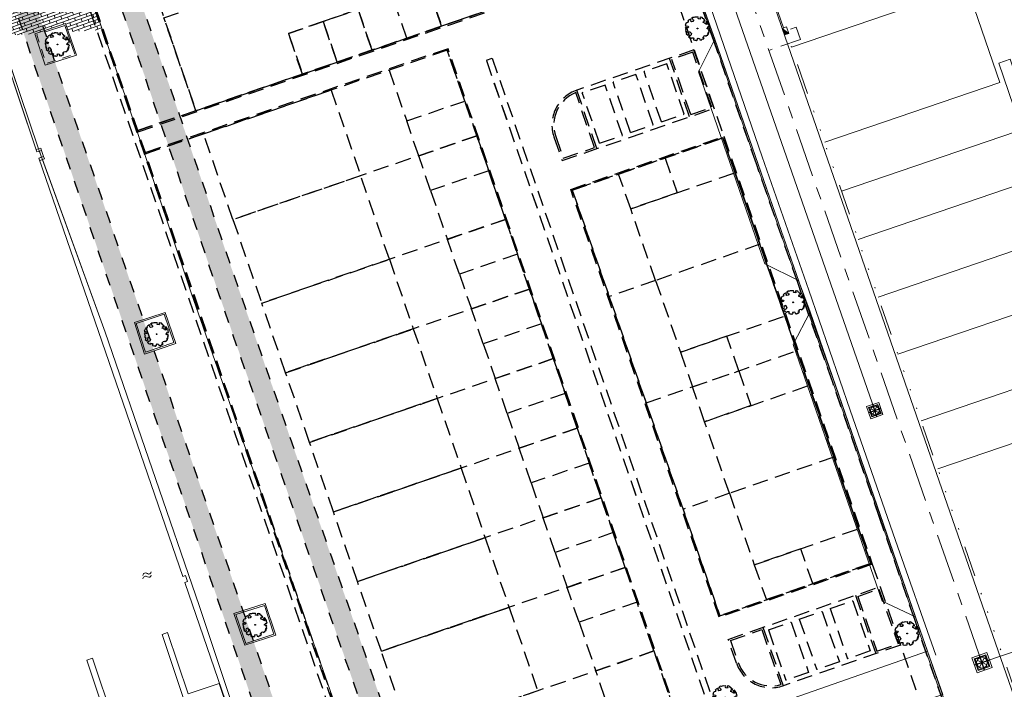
# Model space of a CAD drawing. Header units: metres. Extents: x 264570 to 266133, y 576109 to 577454.
# Tile 30 of 128: x 265242 to 265322, y 576869 to 576923. Entities that reach past the tile are written whole.
import ezdxf

# ---------------------------------------------------------------- set-up
doc = ezdxf.new("R2010")
doc.units = ezdxf.units.M
for name, pattern in [('B-WE-RI-HWA_HUISAANSLUITING_PVC_125-G', [10, 3.25, -0.75, 1.25, -0.75, 1.25, -0.75, 1.25, -0.75]), ('B-WE-RI-HWA_PVC_400-G', [10, 4, -1, 1, -1, 3]), ('B-WE-VH-KANTOPSLUITING_RIJWIELPADBAND_[AFMETINGEN1]-G', [10, 4.2, -0.6, 0.7, -0.6, 0.7, -0.6, 0.7, -0.6, 0.7, -0.6]), ('B-WE-VH-KANTOPSLUITING_TROTTOIRBAND_RWS_[AFMETINGEN1]-G', [10, 2.5, -1.5, 0, -1.5, 0, -1.5, 0, -1.5, 0, -1.5]), ('DASHED', [19.05, 12.7, -6.35]), ('NLCS-HIDDEN', [4, 2, -2]), ('RI-HWA_BETON', [11.4, 9, -2.4]), ('XX-DASHED', [4.8, 3.15, -1.65])]:
    doc.linetypes.add(name, pattern=pattern)
for name, color, linetype, lineweight in [('B-BH-OG-BEBOUWING-G', 252, 'Continuous', 15), ('B-ME-GR-BOOM-S', 252, 'Continuous', 25), ('B-ME-VH-VERHARDING_BETONSTRAATSTEEN-G', 252, 'Continuous', 18), ('B-OI-RI-HWA_KOLK-S', 252, 'Continuous', 9), ('B-WE-KL-TRACE-A', 252, 'Continuous', 13), ('B-WE-KL-TRACE-GD', 252, 'NLCS-HIDDEN', 25), ('B-WE-OG-TOPOGRAFIE-G', 252, 'Continuous', 15), ('B-WE-OG-TOPOGRAFIE-S', 252, 'Continuous', 18), ('B-WE-RI-DWA_PVC_315-G', 252, 'B-WE-RI-DWA_PVC_315-G', 18), ('B-WE-RI-HWA_KOLKAANSLUITING_PVC_125-G', 252, 'B-WE-RI-HWA_HUISAANSLUITING_PVC_125-G', 18), ('B-WE-RI-HWA_PVC_400-G', 252, 'B-WE-RI-HWA_PVC_400-G', 18), ('B-WE-RI-HWA_RIOOLPUT_INSPECTIEPUT_BETON-P1', 252, 'Continuous', 18), ('B-WE-RI-HWA_TRANSPORTLEIDING_BETON_800-G', 252, 'RI-HWA_BETON', 18), ('B-WE-VH-KANTOPSLUITING_RIJWIELPADBAND_60-120x200-G', 252, 'B-WE-VH-KANTOPSLUITING_RIJWIELPADBAND_[AFMETINGEN1]-G', 18), ('B-WE-VH-KANTOPSLUITING_TROTTOIRBAND_RWS_11-22X25-G', 252, 'B-WE-VH-KANTOPSLUITING_TROTTOIRBAND_RWS_[AFMETINGEN1]-G', 18), ('B-WE-VH-VERHARDING_BETONSTRAATSTEEN_WAALFORMAAT_HALF-A', 252, 'Continuous', 18), ('T-WE-GR-TOEKOMSTIG-G', 3, 'DASHED', 25), ('V-XX-AL-TOPOGRAFIE-G', 252, 'XX-DASHED', 18)]:
    doc.layers.add(name, color=color, linetype=linetype, lineweight=lineweight)
doc.layers.add('L-Hulp', color=6, linetype='Continuous', plot=False)
doc.linetypes.add('B-WE-RI-DWA_PVC_315-G', pattern='A,2.25,-1,[4,NLCS.shx,S=0.5,R=0,X=0,Y=0],-1.75,[160,NLCS.shx,S=0.25,R=0,X=0,Y=0],-1.75,[4,NLCS.shx,S=0.5,R=0,X=0,Y=0],-1,2.25', length=10)

# ---------------------------------------------------------------- blocks, each defined once
blk = doc.blocks.new('SGR-BOOM_06')
at = {"linetype": 'Continuous', "flags": 128}
blk.add_lwpolyline([(2.7, 3.52), (2.53, 3.94), (2.2, 4.06), (1.94, 4.52), (1.27, 4.69), (0.86, 4.52), (1.11, 4.27), (1.06, 3.81), (0.23, 3.98), (0.35, 4.32), (0.18, 4.69), (-0.15, 4.61), (-0.49, 4.69), (-1.15, 4.65), (-1.49, 4.48), (-1.95, 4.57), (-2.54, 4.11), (-2.12, 3.9), (-1.99, 3.64), (-1.58, 3.44), (-1.99, 2.89), (-2.54, 2.77), (-2.92, 3.1), (-2.62, 3.22), (-2.87, 3.86), (-3.63, 3.43), (-4, 3.02), (-3.79, 2.85), (-4, 2.51), (-4.42, 2.35), (-4.72, 2.05), (-5.01, 1.21), (-3.88, 0.92), (-3.71, 0.54), (-4, 0.29), (-4.51, 0.29), (-4.6, 0.56), (-5.09, 0.38), (-4.76, -0.17), (-4.93, -0.38), (-4.72, -0.54), (-4.88, -1.01), (-4.53, -1.18), (-4.72, -1.55), (-4.42, -1.59), (-4.29, -1.71), (-4.62, -2.11), (-3.92, -2.68), (-3.67, -2.43), (-3.46, -1.97), (-3.63, -1.76), (-3.42, -1.17), (-3.12, -1.34), (-2.79, -1.76), (-2.5, -2.01), (-2.79, -2.81), (-3.42, -2.93), (-3.67, -3.39), (-3.33, -3.77), (-2.83, -3.9), (-2.77, -4.02), (-2.71, -4.15), (-2.33, -3.73), (-1.83, -3.73), (-1.57, -3.9), (-1.7, -4.27), (-1.7, -4.61), (-1.15, -4.74), (-0.61, -4.69), (-0.49, -4.94), (-0.23, -4.65), (0.1, -4.48), (-0.06, -4.01), (0.27, -3.9), (0.77, -4.02), (0.86, -4.61), (1.15, -4.57), (1.44, -4.74), (2.07, -4.23), (2.37, -4.36), (2.32, -4.15), (2.66, -3.98), (2.41, -3.73), (2.11, -3.64), (2.57, -3.23), (2.62, -2.98), (3.16, -2.85), (3.54, -3.06), (3.79, -2.81), (3.77, -2.63), (4.12, -2.63), (4.12, -2.39), (4.46, -2.26), (4.46, -2.05), (4.08, -2.05), (4.54, -1.59), (4.25, -1.42), (4.63, -1.55), (4.75, -1.26), (4.54, -0.92), (4.84, -0.46), (4.67, -0.25), (4.25, -0.25), (3.75, 0.08), (4.08, 0.29), (4.38, 0.84), (4.54, 0.59), (4.88, 0.71), (4.67, 1.43), (4.71, 1.89), (4.5, 1.97), (4.16, 2.64), (3.83, 3.01), (3.37, 2.6), (3.66, 2.43), (3.91, 1.8), (3.54, 1.72), (3.33, 2.14), (2.99, 2.05), (2.66, 2.31), (2.24, 2.51), (2.45, 2.68), (2.32, 2.93), (2.53, 3.18), (2.87, 3.06), (3.16, 3.23)], close=True, dxfattribs=at)
blk.add_circle((0, 0), 0.15)
blk = doc.blocks.new('inspectieput')
blk.add_lwpolyline([(0.52, 0.52), (0.52, -0.52), (-0.52, -0.52), (-0.52, 0.52)], close=True)
at = {"lineweight": 0}
for points in [[(0.4, 0.4), (0.4, -0.4), (-0.4, -0.4), (-0.4, 0.4)], [(0.35, 0.35), (0.35, -0.35), (-0.35, -0.35), (-0.35, 0.35)]]:
    blk.add_lwpolyline(points, close=True, dxfattribs=at)
for points in [[(0.247, -0.247), (-0.247, 0.247)], [(-0.247, -0.247), (0.247, 0.247)]]:
    blk.add_lwpolyline(points, dxfattribs=at)
blk.add_circle((0, 0), 0.35, dxfattribs=at)
at = {"layer": 'L-Hulp', "flags": 128}
for points in [[(0.52, 0), (-0.52, 0)], [(0, 0.52), (0, -0.52)]]:
    blk.add_lwpolyline(points, dxfattribs=at)
blk = doc.blocks.new('N-SRI-KOLK_TROTTOIR-SO')
blk.add_hatch(color=256).paths.add_polyline_path([(1.125, 1.5), (-1.125, 1.5), (-1.125, 0)])
blk.add_line((-1.125, 0), (1.125, 1.5))
at = {"flags": 128}
blk.add_lwpolyline([(-1.125, 0), (1.125, 0), (1.125, 1.5), (-1.125, 1.5)], close=True, dxfattribs=at)
blk = doc.blocks.new('SOG-TOPOGRAFIE_WATER-SO')
at = {"flags": 128}
for points in [[(-2.51, 0.56), (-2.43, 0.7, -0.538831), (-0.42, 0.73, 0.605168), (1.26, 0.93, -4.035705)], [(-2.88, -0.71), (-2.79, -0.57, -0.538831), (-0.79, -0.54, 0.605168), (0.89, -0.34, -4.035705)]]:
    blk.add_lwpolyline(points, format="xyb", dxfattribs=at)

msp = doc.modelspace()

# ---------------------------------------------------------------- hatches: boundary and pattern name
at = {"layer": 'B-WE-KL-TRACE-A'}
h = msp.add_hatch(dxfattribs=at)
h.set_pattern_fill('DOTS', color=256, scale=0.5)
h.set_pattern_definition([(0, (265713.50372, 576754.34745), (0.079375, 0.15875), [0, -0.15875])])
h.paths.add_polyline_path([(265257.497, 576901.576), (265280.092, 576836.285), (265298.31, 576783.268), (265291.791, 576781.392), (265239.384, 576934.357), (265222.655, 576983.209), (265230.7, 576979.939), (265245.297, 576937.421), (265245.427, 576937.04)])
h.paths.add_polyline_path([(265223.141, 576984.793), (265219.917, 576993.606), (265211.971, 577028.584), (265210.547, 577042.097), (265222.786, 577002.989), (265229.989, 576982.009)])
h.paths.add_polyline_path([(265207.488, 577055.376), (265208.876, 577042.208), (265202.774, 577069.069)])
h.paths.add_polyline_path([(265194.59, 577097.909), (265209.11, 577055.736), (265209.669, 577050.426), (265224.354, 577003.504), (265246.856, 576937.963), (265259.058, 576902.111), (265281.655, 576836.813), (265331.28, 576692.401), (265402.247, 576711.023), (265417.831, 576715.057), (265434.246, 576719.393), (265450.777, 576723.65), (265466.98, 576727.876), (265483.558, 576732.243), (265517.748, 576741.103), (265533.987, 576745.376), (265551.26, 576749.845), (265566.674, 576753.911), (265582.241, 576757.871), (265589.311, 576759.685), (265591.043, 576760.329), (265486.412, 577064.17), (265488.303, 577064.821), (265593.602, 576759.04), (265591.727, 576758.343), (265591.58, 576758.769), (265589.803, 576758.108), (265582.65, 576756.272), (265567.088, 576752.314), (265551.677, 576748.248), (265534.403, 576743.779), (265518.165, 576739.506), (265483.975, 576730.646), (265467.398, 576726.28), (265451.191, 576722.053), (265434.662, 576717.796), (265418.248, 576713.46), (265402.664, 576709.426), (265330.216, 576690.416), (265298.846, 576781.706), (265290.739, 576779.372), (265237.824, 576933.823), (265212.508, 577007.744), (265210.34, 577028.314), (265197.8, 577083.516), (265193.03, 577097.371)])
h = msp.add_hatch(dxfattribs=at)
h.set_pattern_fill('DOTS', color=256, scale=0.5)
h.set_pattern_definition([(0, (265213.50372, 576754.34745), (0.079375, 0.15875), [0, -0.15875])])
edge = h.paths.add_edge_path()
edge.add_line((265245.427, 576937.04), (265177.867, 576914.053))
edge.add_arc((265180.15, 576907.436), 7, 109.03419, 199.0537)
edge.add_line((265173.534, 576905.151), (265198.213, 576833.693))
edge.add_line((265198.213, 576833.693), (265187.391, 576829.955))
edge.add_line((265187.391, 576829.955), (265213.504, 576754.347))
edge.add_line((265213.504, 576754.347), (265157.98, 576735.275))
edge.add_line((265157.98, 576735.275), (265156.42, 576734.739))
edge.add_line((265156.42, 576734.739), (265144.825, 576730.757))
edge.add_line((265144.825, 576730.757), (265165.437, 576670.748))
edge.add_line((265165.437, 576670.748), (265167.329, 576671.398))
edge.add_line((265167.329, 576671.398), (265174.209, 576651.367))
edge.add_line((265174.209, 576651.367), (265191.294, 576657.235))
edge.add_line((265191.294, 576657.235), (265191.904, 576655.462))
edge.add_line((265191.904, 576655.462), (265217.468, 576664.243))
edge.add_line((265217.468, 576664.243), (265217.969, 576662.782))
edge.add_line((265217.969, 576662.782), (265246.735, 576672.662))
edge.add_line((265246.735, 576672.662), (265218.131, 576755.937))
edge.add_line((265218.131, 576755.937), (265215.395, 576754.997))
edge.add_line((265215.395, 576754.997), (265189.934, 576828.717))
edge.add_line((265189.934, 576828.717), (265200.757, 576832.455))
edge.add_line((265200.757, 576832.455), (265175.424, 576905.804))
edge.add_arc((265180.15, 576907.436), 5, 109.0788, 199.0537, ccw=False)
edge.add_line((265178.516, 576912.161), (265246.071, 576935.147))
edge.add_line((265246.071, 576935.147), (265245.427, 576937.04))
h.paths.add_polyline_path([(265147.366, 576729.515), (265166.679, 576673.289), (265168.57, 576673.939), (265175.451, 576653.908), (265192.536, 576659.776), (265193.145, 576658.003), (265218.709, 576666.784), (265219.211, 576665.323), (265244.194, 576673.904), (265216.889, 576753.395)], flags=16)
at = {"layer": 'B-WE-VH-VERHARDING_BETONSTRAATSTEEN_WAALFORMAAT_HALF-A'}
h = msp.add_hatch(dxfattribs=at)
h.set_pattern_fill('AVH-BSS_WAALFORMAAT_HALFST', color=256, scale=25, angle=109.5, pattern_type=2)
h.set_pattern_definition([(199.5, (17846.70104, 18.85331), (0.08345171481, -0.23566037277), []), (109.5, (17846.70104, 18.8533), (-0.55477246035, 0.06875694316), [0.25, -0.25])])
h.paths.add_polyline_path([(265242.804, 576922.019), (265245.272, 576922.84), (265245.5, 576922.185), (265248.251, 576922.356), (265244.115, 576934.366), (265241.267, 576933.428), (265241.337, 576933.211), (265236.466, 576931.563), (265235.533, 576934.062), (265227.589, 576931.336), (265222.918, 576929.758), (265223.883, 576926.7), (265224.962, 576923.73), (265224.979, 576923.681), (265225.238, 576923.769), (265225.106, 576924.156), (265237.607, 576928.414), (265237.749, 576928.002), (265237.843, 576928.035), (265239.969, 576921.843)])

# ---------------------------------------------------------------- linework, layer by layer
at = {"layer": 'B-BH-OG-BEBOUWING-G', "color": 252}
msp.add_lwpolyline([(265322.228, 576919.937), (265323.836, 576915.223), (265322.909, 576914.907), (265321.3, 576919.62)], close=True, dxfattribs=at)
at = {"layer": 'B-ME-VH-VERHARDING_BETONSTRAATSTEEN-G'}
for points in [[(265317.408, 576865.815), (265315.476, 576871.401), (265314.475, 576874.27), (265311.611, 576882.587), (265307.792, 576893.61), (265305.873, 576899.013), (265304.943, 576901.735), (265301.577, 576911.418), (265298.103, 576921.44), (265297.216, 576923.935)], [(265317.502, 576865.848), (265315.57, 576871.434), (265314.569, 576874.303), (265311.706, 576882.62), (265307.886, 576893.643), (265305.967, 576899.046), (265305.038, 576901.768), (265301.671, 576911.451), (265298.197, 576921.473), (265297.31, 576923.968)]]:
    msp.add_lwpolyline(points, dxfattribs=at)
at = {"layer": 'B-WE-KL-TRACE-GD', "ltscale": 0.5, "flags": 128}
for points in [[(265194.59, 577097.909), (265209.11, 577055.736), (265209.669, 577050.426), (265224.354, 577003.504), (265246.856, 576937.963), (265259.058, 576902.111), (265281.655, 576836.813), (265331.28, 576692.401), (265402.247, 576711.023), (265417.831, 576715.057), (265434.246, 576719.393), (265450.777, 576723.65), (265466.98, 576727.876), (265483.558, 576732.243), (265517.748, 576741.103), (265533.987, 576745.376), (265551.26, 576749.845), (265566.674, 576753.911), (265582.241, 576757.871), (265589.311, 576759.685), (265591.043, 576760.329), (265486.412, 577064.17), (265488.303, 577064.821), (265593.602, 576759.04), (265591.727, 576758.343), (265591.58, 576758.769), (265589.803, 576758.108), (265582.65, 576756.272), (265567.088, 576752.314), (265551.677, 576748.248), (265534.403, 576743.779), (265518.165, 576739.506), (265483.975, 576730.646), (265467.398, 576726.28), (265451.191, 576722.053), (265434.662, 576717.796), (265418.248, 576713.46), (265402.664, 576709.426), (265330.216, 576690.416), (265298.846, 576781.706), (265290.739, 576779.372), (265237.824, 576933.823), (265212.508, 577007.744), (265210.34, 577028.314), (265197.8, 577083.516), (265193.03, 577097.371)], [(265245.427, 576937.04), (265245.297, 576937.421), (265230.7, 576979.939), (265222.655, 576983.209), (265239.384, 576934.357), (265291.791, 576781.392), (265298.31, 576783.268), (265280.092, 576836.285), (265257.497, 576901.576), (265246.071, 576935.147)]]:
    msp.add_lwpolyline(points, close=True, dxfattribs=at)
at = {"layer": 'B-WE-OG-TOPOGRAFIE-G', "color": 252}
for p, q in [((265318.737, 576925.815), (265304.421, 576920.93)), ((265321.395, 576918.042), (265307.122, 576913.172))]:
    msp.add_line(p, q, dxfattribs=at)
at = {"layer": 'B-WE-OG-TOPOGRAFIE-G'}
msp.add_line((265318.737, 576925.815), (265321.395, 576918.042), dxfattribs=at)
for points in [[(265290.54, 576943.48), (265289.236, 576940.823), (265290.321, 576937.694), (265294.556, 576925.481), (265297.247, 576924.151), (265298.159, 576921.58), (265296.829, 576918.92), (265302.247, 576903.253), (265305, 576901.909), (265305.936, 576899.347), (265304.557, 576896.69), (265311.804, 576875.773), (265314.529, 576874.487), (265315.502, 576871.69), (265296.857, 576865.181), (265294.496, 576864.356), (265291.278, 576863.233), (265271.117, 576856.194), (265255.51, 576900.896), (265250.177, 576916.788), (265244.191, 576934.194), (265244.06, 576934.575), (265244.06, 576934.575)], [(265235.533, 576934.062), (265243.328, 576936.738), (265244.06, 576934.575), (265244.191, 576934.194), (265250.177, 576916.788), (265255.51, 576900.896), (265271.117, 576856.194), (265271.122, 576856.18), (265272.19, 576853.034), (265278.102, 576835.613), (265278.53, 576834.35), (265295.711, 576784.396), (265295.713, 576784.39), (265295.777, 576784.203), (265299.598, 576773.096), (265301.684, 576767.029), (265304.106, 576759.855)], [(265243.133, 576912.447), (265243.133, 576912.447), (265242.934, 576912.38), (265241.411, 576916.921), (265239.78, 576921.779), (265237.654, 576927.97)], [(265243.069, 576912.637), (265241.601, 576916.985), (265239.969, 576921.843), (265237.843, 576928.035)], [(265237.843, 576928.035), (265243.059, 576912.633), (265248.503, 576897.683), (265256.155, 576875.404), (265263.116, 576854.564), (265271.185, 576831.502), (265281.035, 576802.612), (265287.282, 576784.345), (265294.489, 576763.373)], [(265294.489, 576763.373), (265287.282, 576784.345), (265281.035, 576802.612), (265271.185, 576831.502), (265263.116, 576854.564), (265256.155, 576875.404), (265248.503, 576897.683), (265243.059, 576912.633), (265237.843, 576928.035)], [(265297.763, 576924.361), (265302.022, 576911.982), (265305.843, 576901.108), (265309.205, 576891.33), (265312.905, 576880.701), (265316.169, 576871.357)], [(265373.634, 576720.538), (265372.313, 576724.31), (265356.511, 576770.331), (265347.557, 576796.078), (265340.68, 576815.856), (265316.451, 576885.537), (265303.661, 576922.451)], [(265266.707, 576843.122), (265254.996, 576877.278), (265255.208, 576877.368), (265255.05, 576877.85), (265254.829, 576877.781), (265243.101, 576911.886), (265243.299, 576911.96), (265243.136, 576912.44), (265242.934, 576912.38), (265240.663, 576919.148)], [(265242.87, 576912.569), (265243.249, 576912.698)], [(265242.934, 576912.38), (265243.313, 576912.508)], [(265276.311, 576815.152), (265266.856, 576842.646), (265267.061, 576842.725), (265266.89, 576843.212), (265266.707, 576843.122), (265254.996, 576877.278), (265255.208, 576877.368), (265255.05, 576877.85), (265254.829, 576877.781), (265243.101, 576911.886), (265243.299, 576911.96), (265243.136, 576912.44), (265242.934, 576912.38)], [(265243.133, 576912.447), (265243.312, 576911.957), (265243.101, 576911.886), (265254.829, 576877.781), (265255.05, 576877.85), (265255.208, 576877.368), (265254.996, 576877.278), (265266.707, 576843.122), (265266.89, 576843.212), (265267.061, 576842.725), (265266.856, 576842.646), (265276.311, 576815.152)], [(265243.249, 576912.698), (265243.313, 576912.508)], [(265243.313, 576912.508), (265243.48, 576912.014)], [(265243.101, 576911.886), (265243.48, 576912.014)], [(265243.165, 576911.696), (265243.544, 576911.824)], [(265296.543, 576757.093), (265294.489, 576763.373), (265287.282, 576784.345), (265281.035, 576802.612), (265271.185, 576831.502), (265263.116, 576854.564), (265256.155, 576875.404), (265248.503, 576897.683), (265243.38, 576911.769)], [(265243.48, 576912.014), (265243.544, 576911.824)], [(265311.483, 576900.548), (265325.694, 576905.397), (265327.278, 576900.739), (265313.094, 576895.899)], [(265254.845, 576867.901), (265253.13, 576873.049), (265253.13, 576873.049), (265253.585, 576873.2), (265255.245, 576868.218), (265257.769, 576869.059), (265257.769, 576869.059), (265258.234, 576867.663)], [(265248.717, 576865.815), (265247, 576870.97), (265247.471, 576871.127), (265247.471, 576871.127), (265249.175, 576866.012)]]:
    msp.add_lwpolyline(points, dxfattribs=at)
for points in [[(265246.162, 576920.28), (265245.272, 576922.84), (265242.775, 576922.009), (265243.609, 576919.454)], [(265302.247, 576903.253), (265296.829, 576918.92), (265298.159, 576921.58), (265305, 576901.909), (265302.247, 576903.253)], [(265254.246, 576896.766), (265253.381, 576899.307), (265250.882, 576898.477), (265251.697, 576895.899)], [(265311.804, 576875.773), (265304.557, 576896.69), (265305.936, 576899.347), (265314.529, 576874.487), (265311.804, 576875.773)], [(265262.399, 576872.996), (265261.542, 576875.573), (265258.982, 576874.747), (265259.882, 576872.174)], [(265315.502, 576871.69), (265316.743, 576868.154), (265297.902, 576861.76), (265296.075, 576861.14), (265295.534, 576860.956), (265290.828, 576859.359), (265272.19, 576853.034), (265271.122, 576856.18), (265271.117, 576856.194), (265291.278, 576863.233), (265294.496, 576864.356), (265296.857, 576865.181), (265315.502, 576871.69)]]:
    msp.add_lwpolyline(points, close=True, dxfattribs=at)
at = {"layer": 'B-WE-OG-TOPOGRAFIE-G', "color": 252}
for points in [[(265309.852, 576905.253), (265324.081, 576910.109), (265322.739, 576914.041), (265308.492, 576909.179)], [(265314.973, 576890.475), (265329.132, 576895.307), (265330.476, 576891.369), (265316.335, 576886.544)]]:
    msp.add_lwpolyline(points, dxfattribs=at)
at = {"layer": 'B-WE-RI-DWA_PVC_315-G', "flags": 128}
msp.add_lwpolyline([(265311.203, 576891.298), (265287.526, 576959.381)], dxfattribs=at)
at = {"layer": 'B-WE-RI-HWA_KOLKAANSLUITING_PVC_125-G', "flags": 128}
msp.add_lwpolyline([(265304.329, 576922.386), (265304.801, 576922.551), (265305.149, 576921.545), (265302.583, 576920.656)], dxfattribs=at)
at = {"layer": 'B-WE-RI-HWA_PVC_400-G', "flags": 128}
msp.add_lwpolyline([(265319.936, 576870.754), (265289.944, 576956.992)], dxfattribs=at)
at = {"layer": 'B-WE-RI-HWA_TRANSPORTLEIDING_BETON_800-G', "flags": 128}
msp.add_lwpolyline([(265338.987, 576877.38), (265319.936, 576870.754)], dxfattribs=at)
at = {"layer": 'B-WE-VH-KANTOPSLUITING_RIJWIELPADBAND_60-120x200-G', "ltscale": 0.99999, "flags": 128}
msp.add_lwpolyline([(265246.008, 576920.356), (265245.198, 576922.689), (265242.926, 576921.933), (265243.686, 576919.605)], close=True, dxfattribs=at)
at = {"layer": 'B-WE-VH-KANTOPSLUITING_RIJWIELPADBAND_60-120x200-G'}
for points in [[(265254.094, 576896.841), (265253.306, 576899.156), (265251.032, 576898.4), (265251.774, 576896.052)], [(265262.247, 576873.073), (265261.466, 576875.422), (265259.136, 576874.671), (265259.956, 576872.325)]]:
    msp.add_lwpolyline(points, close=True, dxfattribs=at)
at = {"layer": 'B-WE-VH-KANTOPSLUITING_TROTTOIRBAND_RWS_11-22X25-G', "flags": 128}
msp.add_lwpolyline([(265373.842, 576720.611), (265372.521, 576724.382), (265356.719, 576770.403), (265347.765, 576796.15), (265340.888, 576815.928), (265316.659, 576885.609), (265304.053, 576921.991)], dxfattribs=at)
at = {"layer": 'T-WE-GR-TOEKOMSTIG-G', "ltscale": 0.1}
for p, q in [((265276.37, 576920.673), (265256.51, 576913.847)), ((265278.768, 576913.694), (265258.909, 576906.868)), ((265278.768, 576913.694), (265258.909, 576906.868)), ((265281.109, 576906.885), (265261.249, 576900.059)), ((265281.109, 576906.885), (265261.249, 576900.059)), ((265293.342, 576901.904), (265289.564, 576900.593)), ((265283.059, 576901.21), (265263.199, 576894.385)), ((265285.009, 576895.536), (265265.149, 576888.71)), ((265286.959, 576889.862), (265267.1, 576883.036)), ((265288.909, 576884.188), (265269.05, 576877.362)), ((265299.361, 576884.559), (265295.582, 576883.248)), ((265290.86, 576878.513), (265271, 576871.688)), ((265293.2, 576871.704), (265273.34, 576864.879))]:
    msp.add_line(p, q, dxfattribs=at)
for points in [[(265317.389, 576865.809), (265315.457, 576871.395), (265314.456, 576874.264), (265311.593, 576882.581), (265307.773, 576893.603), (265305.854, 576899.007), (265304.925, 576901.729), (265301.558, 576911.412), (265298.084, 576921.433), (265297.197, 576923.928), (265293.836, 576933.641), (265290.464, 576943.342), (265290.055, 576944.41), (265289.497, 576945.461), (265288.868, 576946.413), (265287.991, 576947.389), (265287.117, 576948.176), (265286.165, 576948.746), (265285.135, 576949.239), (265283.885, 576949.55), (265282.571, 576949.717), (265281.197, 576949.591), (265279.044, 576948.862)], [(265251.182, 576914.029), (265290.394, 576927.502), (265284.153, 576945.659), (265244.957, 576932.192)], [(265251.149, 576914.124), (265290.266, 576927.564), (265284.091, 576945.532), (265244.989, 576932.097)], [(265289.039, 576942.333), (265296.476, 576920.7), (265298.898, 576913.655)], [(265299.982, 576772.023), (265283.516, 576819.841), (265272.229, 576852.714), (265261.702, 576883.332), (265243.365, 576936.836)], [(265271.511, 576856.34), (265295.726, 576864.663), (265276.432, 576920.8), (265251.765, 576912.326)], [(265271.478, 576856.434), (265295.599, 576864.725), (265276.37, 576920.673), (265251.798, 576912.232)], [(265296.203, 576915.435), (265297.917, 576916.024), (265296.377, 576920.507), (265294.662, 576919.918)], [(265294.255, 576919.566), (265292.401, 576918.929)], [(265295.665, 576915.462), (265294.255, 576919.566)], [(265296.11, 576915.244), (265294.472, 576920.011)], [(265296.203, 576915.435), (265294.662, 576919.918)], [(265291.739, 576918.701), (265289.885, 576918.064)], [(265293.15, 576914.597), (265291.739, 576918.701)], [(265293.812, 576914.825), (265292.401, 576918.929)], [(265289.223, 576917.837), (265287.37, 576917.2)], [(265290.634, 576913.732), (265289.223, 576917.837)], [(265291.296, 576913.96), (265289.885, 576918.064)], [(265286.784, 576917.365), (265286.783, 576917.368)], [(265288.373, 576912.744), (265286.833, 576917.223)], [(265288.563, 576912.651), (265286.925, 576917.417)], [(265288.781, 576913.095), (265287.37, 576917.2)], [(265255.881, 576915.746), (265251.149, 576914.124)], [(265293.812, 576914.825), (265295.665, 576915.462)], [(265291.296, 576913.96), (265293.15, 576914.597)], [(265256.51, 576913.847), (265251.798, 576912.232)], [(265288.781, 576913.095), (265290.634, 576913.732)], [(265286.554, 576909.266), (265298.591, 576874.575), (265310.873, 576878.836), (265298.836, 576913.527), (265286.554, 576909.266)], [(265298.591, 576874.575), (265286.554, 576909.266), (265298.836, 576913.527), (265310.873, 576878.836), (265298.591, 576874.575)], [(265311, 576878.775), (265311.635, 576876.946), (265316.914, 576861.733), (265317.582, 576859.804)], [(265309.632, 576876.251), (265311.284, 576871.489)], [(265309.823, 576876.158), (265311.542, 576876.755)], [(265309.823, 576876.158), (265311.377, 576871.68)], [(265311.542, 576876.755), (265313.096, 576872.277)], [(265307.565, 576875.163), (265309.416, 576875.805)], [(265309.416, 576875.805), (265310.839, 576871.705)], [(265305.051, 576874.291), (265306.903, 576874.933)], [(265306.903, 576874.933), (265308.326, 576870.833)], [(265307.565, 576875.163), (265308.987, 576871.062)], [(265302.093, 576873.635), (265303.745, 576868.873)], [(265302.538, 576873.419), (265304.39, 576874.061)], [(265304.39, 576874.061), (265305.813, 576869.961)], [(265305.051, 576874.291), (265306.474, 576870.191)], [(265299.45, 576872.559), (265302.001, 576873.444)], [(265302.001, 576873.444), (265303.553, 576868.969)], [(265302.538, 576873.419), (265303.961, 576869.319)], [(265311.377, 576871.68), (265313.096, 576872.277)], [(265310.839, 576871.705), (265308.987, 576871.062)], [(265308.326, 576870.833), (265306.474, 576870.191)], [(265305.813, 576869.961), (265303.961, 576869.319)], [(265303.602, 576868.828), (265303.604, 576868.824)]]:
    msp.add_lwpolyline(points, dxfattribs=at)
for points in [[(265255.881, 576915.746), (265264.562, 576918.73), (265263.425, 576922.039), (265271.936, 576924.965), (265266.898, 576939.623), (265249.705, 576933.714), (265255.881, 576915.746)], [(265301.558, 576767.078), (265301.198, 576766.955), (265283.082, 576819.564), (265271.795, 576852.438), (265261.268, 576883.055), (265242.896, 576936.662), (265243.252, 576936.795), (265261.627, 576883.179), (265272.154, 576852.562), (265283.441, 576819.688), (265301.558, 576767.077)], [(265255.881, 576915.746), (265253.28, 576923.311), (265287.666, 576935.13), (265290.266, 576927.564)], [(265278.748, 576923.605), (265275.911, 576922.63), (265274.773, 576925.94), (265277.61, 576926.915)], [(265275.911, 576922.63), (265273.074, 576921.655), (265271.936, 576924.965), (265274.773, 576925.94)], [(265270.237, 576920.68), (265273.074, 576921.655), (265271.936, 576924.965), (265269.099, 576923.99)], [(265267.399, 576919.705), (265270.237, 576920.68), (265269.099, 576923.99), (265266.262, 576923.015)], [(265264.562, 576918.73), (265267.399, 576919.705), (265266.262, 576923.015), (265263.425, 576922.039)], [(265271.641, 576919.048), (265273.065, 576914.905), (265277.793, 576916.531), (265276.37, 576920.673)], [(265317.612, 576810.661), (265317.149, 576810.502), (265279.557, 576919.875), (265280.02, 576920.035)], [(265317.612, 576810.661), (265317.149, 576810.501), (265279.557, 576919.876), (265280.02, 576920.035)], [(265266.913, 576917.422), (265269.311, 576910.443), (265258.909, 576906.868), (265256.51, 576913.847)], [(265274.04, 576912.068), (265273.065, 576914.905), (265277.793, 576916.531), (265278.768, 576913.694)], [(265275.015, 576909.231), (265274.04, 576912.068), (265278.768, 576913.694), (265279.743, 576910.856)], [(265298.53, 576874.448), (265286.427, 576909.328), (265298.898, 576913.655), (265311, 576878.775)], [(265286.554, 576909.266), (265292.573, 576891.92), (265304.855, 576896.182), (265298.836, 576913.527)], [(265290.333, 576910.577), (265294.112, 576911.888), (265295.096, 576909.054), (265291.317, 576907.743)], [(265275.015, 576909.231), (265276.38, 576905.259), (265281.109, 576906.885), (265279.743, 576910.856)], [(265291.316, 576907.743), (265299.819, 576910.693), (265301.845, 576904.855), (265293.342, 576901.904)], [(265258.909, 576906.868), (265261.249, 576900.059), (265271.652, 576903.634), (265269.311, 576910.443)], [(265277.355, 576902.422), (265276.38, 576905.259), (265281.109, 576906.885), (265282.084, 576904.047)], [(265295.368, 576896.066), (265303.871, 576899.016), (265301.845, 576904.855), (265293.342, 576901.904)], [(265277.355, 576902.422), (265278.33, 576899.585), (265283.059, 576901.21), (265282.084, 576904.047)], [(265263.199, 576894.385), (265261.249, 576900.059), (265271.652, 576903.634), (265273.602, 576897.96)], [(265279.305, 576896.748), (265278.33, 576899.585), (265283.059, 576901.21), (265284.034, 576898.373)], [(265265.149, 576888.71), (265263.199, 576894.385), (265273.602, 576897.96), (265275.552, 576892.286)], [(265279.305, 576896.748), (265280.281, 576893.911), (265285.009, 576895.536), (265284.034, 576898.373)], [(265296.352, 576893.232), (265300.131, 576894.543), (265299.147, 576897.377), (265295.368, 576896.066)], [(265298.591, 576874.575), (265292.573, 576891.92), (265304.855, 576896.182), (265310.873, 576878.836)], [(265281.256, 576891.074), (265280.281, 576893.911), (265285.009, 576895.536), (265285.984, 576892.699)], [(265296.352, 576893.232), (265300.131, 576894.543), (265301.114, 576891.709), (265297.335, 576890.397)], [(265297.335, 576890.397), (265305.838, 576893.348), (265307.864, 576887.509), (265299.361, 576884.559)], [(265267.1, 576883.036), (265265.149, 576888.71), (265275.552, 576892.286), (265277.502, 576886.612)], [(265281.256, 576891.074), (265282.231, 576888.237), (265286.959, 576889.862), (265285.984, 576892.699)], [(265283.206, 576885.4), (265282.231, 576888.237), (265286.959, 576889.862), (265287.934, 576887.025)], [(265301.387, 576878.72), (265309.89, 576881.67), (265307.864, 576887.509), (265299.361, 576884.559)], [(265269.05, 576877.362), (265267.1, 576883.036), (265277.502, 576886.612), (265279.452, 576880.937)], [(265283.206, 576885.4), (265284.181, 576882.562), (265288.909, 576884.188), (265287.934, 576887.025)], [(265285.156, 576879.725), (265284.181, 576882.562), (265288.909, 576884.188), (265289.885, 576881.351)], [(265271, 576871.688), (265269.05, 576877.362), (265279.452, 576880.937), (265281.403, 576875.263)], [(265285.156, 576879.725), (265286.131, 576876.888), (265290.86, 576878.513), (265289.885, 576881.351)], [(265302.37, 576875.886), (265306.149, 576877.197), (265305.166, 576880.031), (265301.387, 576878.72)], [(265287.106, 576874.051), (265286.131, 576876.888), (265290.86, 576878.513), (265291.835, 576875.676)], [(265273.34, 576864.879), (265271, 576871.688), (265281.403, 576875.263), (265283.743, 576868.454)], [(265287.106, 576874.051), (265288.471, 576870.079), (265293.2, 576871.704), (265291.835, 576875.676)], [(265289.837, 576866.107), (265288.471, 576870.079), (265293.2, 576871.704), (265294.565, 576867.732)]]:
    msp.add_lwpolyline(points, close=True, dxfattribs=at)
for points in [[(265296.47, 576920.697), (265286.925, 576917.417, 0.414214), (265285.063, 576913.605), (265285.726, 576911.676), (265298.108, 576915.931)], [(265313.287, 576872.184), (265303.745, 576868.873, -0.414214), (265299.928, 576870.724), (265299.259, 576872.651), (265311.635, 576876.946)]]:
    msp.add_lwpolyline(points, format="xyb", close=True, dxfattribs=at)
for points in [[(265286.833, 576917.223, 0.398874), (265285.205, 576913.654), (265285.819, 576911.866), (265288.373, 576912.744)], [(265299.45, 576872.559), (265300.069, 576870.773, 0.398874), (265303.553, 576868.969)]]:
    msp.add_lwpolyline(points, format="xyb", dxfattribs=at)
at = {"layer": 'V-XX-AL-TOPOGRAFIE-G', "flags": 128}
for points in [[(265303.661, 576922.451), (265297.548, 576940.093), (265295.825, 576944.973), (265290.979, 576958.937), (265280.838, 576955.483), (265267.965, 576951.07), (265254.823, 576946.581), (265241.61, 576942.066)], [(265303.774, 576922.49), (265297.661, 576940.133), (265295.938, 576945.013), (265291.092, 576958.977), (265290.979, 576958.937)]]:
    msp.add_lwpolyline(points, dxfattribs=at)

# ---------------------------------------------------------------- block references
at = {"layer": 'B-ME-GR-BOOM-S', "xscale": 0.2, "yscale": 0.2, "zscale": 0.2}
for p in [(265296.764, 576922.439), (265244.605, 576921.151), (265304.546, 576900.126), (265252.685, 576897.524), (265260.708, 576873.831), (265313.84, 576873.136), (265299.004, 576867.913)]:
    msp.add_blockref('SGR-BOOM_06', p, dxfattribs=at)
at = {"layer": 'B-OI-RI-HWA_KOLK-S', "color": 253, "xscale": 0.2499999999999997, "yscale": 0.2499999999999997, "zscale": 0.4999999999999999, "rotation": 108.9573062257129}
msp.add_blockref('N-SRI-KOLK_TROTTOIR-SO', (265304.108, 576922.307), dxfattribs=at)
at = {"layer": 'B-WE-OG-TOPOGRAFIE-S', "xscale": 0.2, "yscale": 0.2, "zscale": 0.2, "rotation": 18.93095393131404}
msp.add_blockref('SOG-TOPOGRAFIE_WATER-SO', (265252.06, 576877.905), dxfattribs=at)
at = {"layer": 'B-WE-RI-HWA_RIOOLPUT_INSPECTIEPUT_BETON-P1', "rotation": 289.0524969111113}
msp.add_blockref('inspectieput', (265311.203, 576891.298), dxfattribs=at)
at = {"layer": 'B-WE-RI-HWA_RIOOLPUT_INSPECTIEPUT_BETON-P1', "xscale": 1.25, "yscale": 1.25, "rotation": 289.0524969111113}
msp.add_blockref('inspectieput', (265319.937, 576870.755), dxfattribs=at)

doc.saveas('drawing.dxf')
